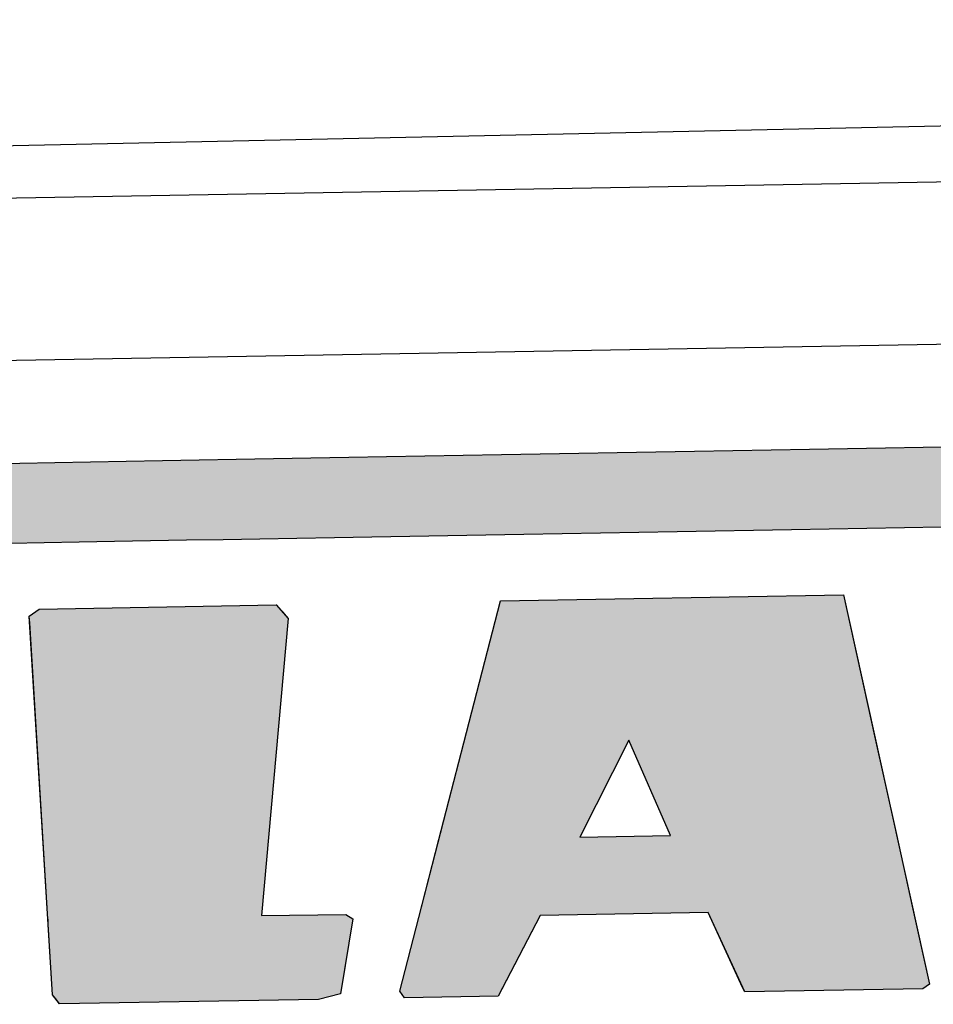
# Model space of a CAD drawing. Extents: x 1073 to 6773, y 6241 to 11416.
# Tile 24 of 60: x 3284 to 3452, y 8175 to 8357. Entities that reach past the tile are written whole.
import ezdxf

# ---------------------------------------------------------------- set-up
doc = ezdxf.new("R2010")
doc.units = 0
doc.layers.get('0').update_dxf_attribs({"linetype": 'CONTINUOUS'})
doc.layers.add('CAR', color=10, linetype='CONTINUOUS')
doc.layers.add('LOGO', color=7, linetype='CONTINUOUS')

# ---------------------------------------------------------------- blocks, each defined once
blk = doc.blocks.new('*U33')
at = {"layer": 'LOGO', "color": 8, "linetype": 'CONTINUOUS', "extrusion": (0, 0, -1)}
for points in [[(-3.351, 31.226), (-72.119, 31.16), (-2.698, 31.16)], [(-3.351, 31.226), (-71.417, 31.226), (-72.119, 31.16)], [(-2.698, 31.16), (-73.405, 30.582), (-1.413, 30.582)], [(-2.698, 31.16), (-72.119, 31.16), (-73.405, 30.582)], [(-1.413, 30.582), (-74.315, 29.53), (-0.502, 29.53)], [(-1.413, 30.582), (-73.405, 30.582), (-74.315, 29.53)], [(-0.502, 29.53), (-74.438, 29.093), (-0.38, 29.093)], [(-0.502, 29.53), (-74.315, 29.53), (-74.438, 29.093)]]:
    blk.add_solid(points, dxfattribs=at)
blk = doc.blocks.new('*U35')
at = {"layer": 'LOGO', "color": 8, "linetype": 'CONTINUOUS'}
for p, q in [((21.971, 27.145), (22.239, 27.334)), ((28.548, 27.334), (28.71, 27.145)), ((21.979, 26.969), (21.971, 27.145)), ((28.71, 27.145), (28.86, 26.969)), ((22.328, 19.08), (21.979, 26.969)), ((28.86, 26.969), (28.011, 19.08)), ((22.329, 19.068), (22.328, 19.08)), ((22.334, 18.947), (22.329, 19.068)), ((22.418, 17.062), (22.334, 18.947)), ((28.011, 19.08), (30.258, 19.068)), ((30.441, 18.947), (30.1, 17.062)), ((30.258, 19.068), (30.441, 18.947)), ((22.499, 16.954), (22.418, 17.062)), ((30.1, 17.062), (30.081, 16.954)), ((22.6, 16.819), (22.499, 16.954)), ((30.081, 16.954), (29.488, 16.819))]:
    blk.add_line(p, q, dxfattribs=at)
at = {"layer": 'LOGO', "color": 8, "linetype": 'CONTINUOUS', "extrusion": (0, 0, -1)}
for points in [[(-22.239, 27.334), (-28.71, 27.145), (-21.971, 27.145)], [(-22.239, 27.334), (-28.548, 27.334), (-28.71, 27.145)], [(-21.971, 27.145), (-28.86, 26.969), (-21.979, 26.969)], [(-21.971, 27.145), (-28.71, 27.145), (-28.86, 26.969)], [(-21.979, 26.969), (-28.011, 19.08), (-22.328, 19.08)], [(-21.979, 26.969), (-28.86, 26.969), (-28.011, 19.08)], [(-22.328, 19.08), (-30.258, 19.068), (-22.329, 19.068)], [(-22.328, 19.08), (-28.011, 19.08), (-30.258, 19.068)], [(-22.329, 19.068), (-30.441, 18.947), (-22.334, 18.947)], [(-22.329, 19.068), (-30.258, 19.068), (-30.441, 18.947)], [(-22.334, 18.947), (-30.1, 17.062), (-22.418, 17.062)], [(-22.334, 18.947), (-30.441, 18.947), (-30.1, 17.062)], [(-22.418, 17.062), (-30.081, 16.954), (-22.499, 16.954)], [(-22.418, 17.062), (-30.1, 17.062), (-30.081, 16.954)], [(-22.499, 16.954), (-29.488, 16.819), (-22.6, 16.819)], [(-22.499, 16.954), (-30.081, 16.954), (-29.488, 16.819)]]:
    blk.add_solid(points, dxfattribs=at)
blk = doc.blocks.new('*U36')
at = {"layer": 'LOGO', "color": 8, "linetype": 'CONTINUOUS'}
for p, q in [((33.478, 23.574), (34.521, 27.334)), ((43.647, 27.334), (44.41, 23.574)), ((32.768, 21.013), (33.478, 23.574)), ((37.871, 23.574), (36.518, 21.013)), ((38.93, 21.013), (37.871, 23.574)), ((44.41, 23.574), (44.93, 21.013)), ((32.195, 18.947), (32.768, 21.013)), ((44.93, 21.013), (45.349, 18.947)), ((31.656, 17.002), (32.195, 18.947)), ((32.195, 18.947), (32.195, 18.947)), ((35.424, 18.947), (34.369, 17.002)), ((40.78, 16.941), (39.894, 18.947)), ((45.349, 18.947), (45.349, 18.947)), ((45.349, 18.947), (45.757, 16.941)), ((31.778, 16.819), (31.656, 17.002)), ((34.369, 17.002), (34.27, 16.819)), ((40.834, 16.819), (40.78, 16.941)), ((45.757, 16.941), (45.575, 16.819))]:
    blk.add_line(p, q, dxfattribs=at)
at = {"layer": 'LOGO', "color": 8, "linetype": 'CONTINUOUS', "extrusion": (0, 0, -1)}
for points in [[(-34.521, 27.334), (-44.41, 23.574), (-33.478, 23.574)], [(-34.521, 27.334), (-43.647, 27.334), (-44.41, 23.574)], [(-33.478, 23.574), (-36.518, 21.013), (-32.768, 21.013)], [(-33.478, 23.574), (-37.871, 23.574), (-36.518, 21.013)], [(-37.871, 23.574), (-44.93, 21.013), (-38.93, 21.013)], [(-37.871, 23.574), (-44.41, 23.574), (-44.93, 21.013)], [(-32.768, 21.013), (-45.349, 18.947), (-32.195, 18.947)], [(-32.768, 21.013), (-44.93, 21.013), (-45.349, 18.947)], [(-32.195, 18.947), (-34.369, 17.002), (-31.656, 17.002)], [(-32.195, 18.947), (-35.424, 18.947), (-32.195, 18.947)], [(-32.195, 18.947), (-39.894, 18.947), (-35.424, 18.947)], [(-32.195, 18.947), (-35.424, 18.947), (-34.369, 17.002)], [(-39.894, 18.947), (-45.349, 18.947), (-39.894, 18.947)], [(-39.894, 18.947), (-45.349, 18.947), (-45.349, 18.947)], [(-39.894, 18.947), (-45.757, 16.941), (-40.78, 16.941)], [(-39.894, 18.947), (-45.349, 18.947), (-45.757, 16.941)], [(-31.656, 17.002), (-34.27, 16.819), (-31.778, 16.819)], [(-31.656, 17.002), (-34.369, 17.002), (-34.27, 16.819)], [(-40.78, 16.941), (-45.575, 16.819), (-40.834, 16.819)], [(-40.78, 16.941), (-45.757, 16.941), (-45.575, 16.819)]]:
    blk.add_solid(points, dxfattribs=at)
blk = doc.blocks.new('KLAUS')
at = {"layer": 'LOGO'}
for points in [[(22.418, 17.062), (21.971, 27.145), (22.239, 27.334), (28.548, 27.334), (28.86, 26.969), (28.011, 19.08), (30.258, 19.068), (30.441, 18.947), (30.081, 16.954), (29.488, 16.819), (22.6, 16.819), (22.418, 17.062), (22.418, 17.062)], [(34.521, 27.334), (43.647, 27.334), (45.757, 16.941), (45.575, 16.819), (40.834, 16.819), (39.894, 18.947), (35.424, 18.947), (34.27, 16.819), (31.778, 16.819), (31.656, 17.002), (34.521, 27.334), (34.521, 27.334)], [(36.518, 21.013), (38.93, 21.013), (37.871, 23.574), (36.518, 21.013), (36.518, 21.013)]]:
    blk.add_lwpolyline(points, dxfattribs=at)
for points in [[(20.876, 31.226, 0), (21.794, 31.226, 0), (22.725, 31.226, 0), (23.668, 31.226, 0), (24.623, 31.226, 0), (25.588, 31.226, 0), (26.563, 31.226, 0), (27.547, 31.226, 0), (28.539, 31.226, 0), (29.538, 31.226, 0), (30.544, 31.226, 0), (31.555, 31.226, 0), (32.572, 31.226, 0), (33.592, 31.226, 0), (34.615, 31.226, 0), (35.64, 31.226, 0), (36.667, 31.226, 0), (37.694, 31.226, 0), (38.721, 31.226, 0), (39.747, 31.226, 0), (40.772, 31.226, 0), (41.793, 31.226, 0), (42.811, 31.226, 0), (43.824, 31.226, 0), (44.833, 31.226, 0), (45.835, 31.226, 0), (46.83, 31.226, 0)], [(46.287, 29.093, 0), (45.297, 29.093, 0), (44.3, 29.093, 0), (43.297, 29.093, 0), (42.29, 29.093, 0), (41.278, 29.093, 0), (40.264, 29.093, 0), (39.247, 29.093, 0), (38.229, 29.093, 0), (37.21, 29.093, 0), (36.191, 29.093, 0), (35.173, 29.093, 0), (34.157, 29.093, 0), (33.143, 29.093, 0), (32.133, 29.093, 0), (31.127, 29.093, 0), (30.126, 29.093, 0), (29.131, 29.093, 0), (28.143, 29.093, 0), (27.163, 29.093, 0), (26.191, 29.093, 0), (25.228, 29.093, 0), (24.275, 29.093, 0), (23.333, 29.093, 0), (22.402, 29.093, 0), (21.484, 29.093, 0)]]:
    blk.add_polyline3d(points, dxfattribs=at)
at = {"layer": 'LOGO', "color": 8, "linetype": 'CONTINUOUS'}
for name in ['*U33', '*U35', '*U36']:
    blk.add_blockref(name, (0, 0), dxfattribs=at)

msp = doc.modelspace()

# ---------------------------------------------------------------- linework, layer by layer
for p, q in [((1732.77, 8297.07), (4392.09, 8343.49)), ((4387.61, 8313.41), (1732.77, 8267.07))]:
    msp.add_line(p, q)
at = {"layer": 'CAR'}
msp.add_line((2316.92, 8313.36), (4381.42, 8356.96), dxfattribs=at)

# ---------------------------------------------------------------- block references
at = {"xscale": 6.929133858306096, "yscale": 6.929133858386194, "zscale": 6.929133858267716, "rotation": 0.9999999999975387}
msp.add_blockref('KLAUS', (3136.57, 8056.25), dxfattribs=at)

doc.saveas('drawing.dxf')
